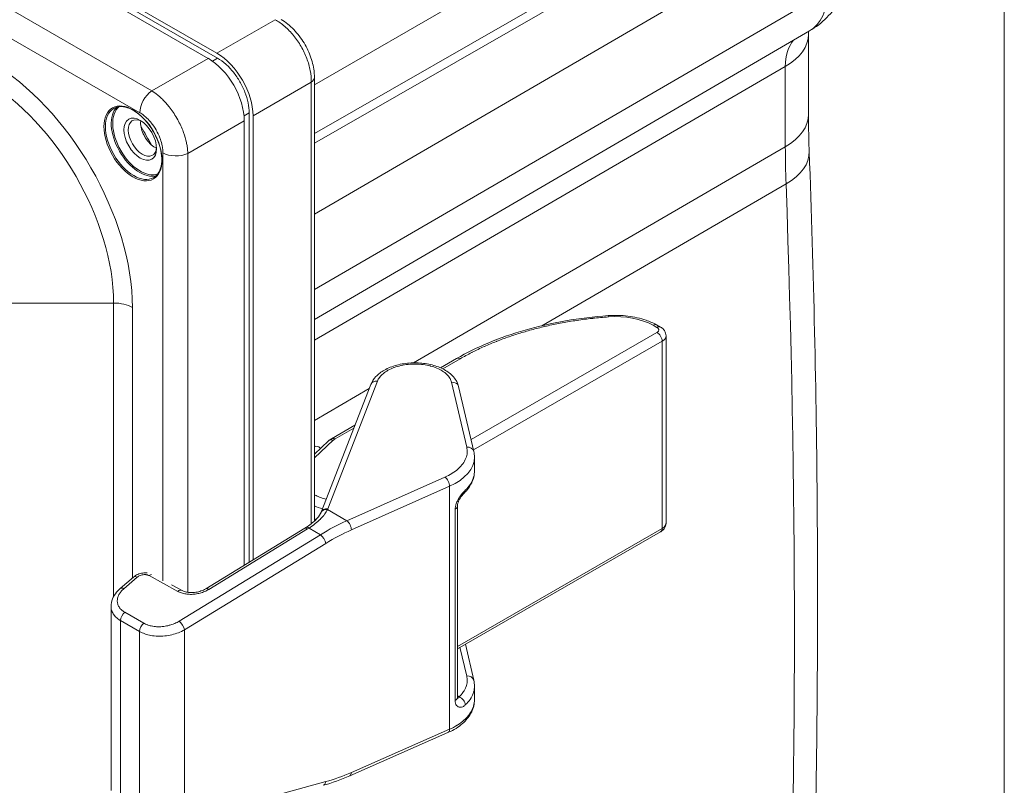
# Model space of a CAD drawing. Header units: inches. Extents: x 0.3 to 84.8, y 1.5 to 53.5.
# Tile 105 of 107: x 79.4 to 83.7, y 43.3 to 46.7. Entities that reach past the tile are written whole.
import ezdxf

# ---------------------------------------------------------------- set-up
doc = ezdxf.new("R2010")
doc.units = ezdxf.units.IN
doc.header["$LTSCALE"] = 2.5
doc.header["$MEASUREMENT"] = 0
for name, color, linetype, lineweight in [('Border (ANSI)', 7, 'Continuous', 9), ('Visible (ANSI)', 7, 'Continuous', 18), ('Visible Narrow (ANSI)', 7, 'Continuous', 5)]:
    doc.layers.add(name, color=color, linetype=linetype, lineweight=lineweight)

# ---------------------------------------------------------------- blocks, each defined once
blk = doc.blocks.new('Borders Default Border')
at = {"layer": 'Border (ANSI)', "flags": 128}
blk.add_lwpolyline([(0.5, 1), (0.5, 21), (33.5, 21), (33.5, 1), (0.5, 1)], dxfattribs=at)

msp = doc.modelspace()

# ---------------------------------------------------------------- linework, layer by layer
at = {"layer": 'Visible (ANSI)'}
for p, q in [((74.4956, 49.8083), (80.2208, 46.5113)), ((74.5308, 49.8125), (80.2628, 46.5117)), ((80.2596, 46.5338), (74.534, 49.831)), ((82.8869, 46.6327), (80.692, 45.3531)), ((82.882, 46.6182), (82.882, 46.2628)), ((80.692, 44.4608), (80.692, 46.4271)), ((80.4023, 46.2701), (80.4023, 44.2777)), ((80.3809, 46.2341), (80.3809, 44.2646)), ((80.4197, 44.2883), (80.4197, 46.2565)), ((82.2086, 45.33), (82.2263, 45.3202)), ((82.2506, 44.4521), (82.2506, 45.2815)), ((81.2505, 45.1398), (81.3222, 45.181)), ((80.7216, 44.5003), (80.9416, 45.0657)), ((81.331, 45.0567), (81.3984, 44.7692)), ((80.7681, 44.8256), (80.8713, 44.885)), ((80.692, 44.7575), (80.7544, 44.8156)), ((81.4014, 44.6829), (81.4014, 44.7433)), ((81.3256, 44.5258), (81.3256, 43.6781)), ((80.2111, 44.1607), (80.6492, 44.4287)), ((81.3256, 43.8944), (82.2267, 44.4133)), ((79.8304, 44.1609), (79.8895, 44.212)), ((80.0588, 44.1785), (80.1054, 44.1528)), ((79.7904, 43.2668), (79.7904, 44.0828)), ((81.3984, 43.7547), (81.3609, 43.9147)), ((81.4014, 43.6684), (81.4014, 43.7288)), ((80.8491, 43.3315), (81.2839, 43.523))]:
    msp.add_line(p, q, dxfattribs=at)
for centre, major_axis, ratio, start_param, end_param in [((80.2584, 46.348), (-0.1134, 0.197), 0.582501, 3.932752, 5.495953), ((80.2196, 46.3255), (-0.1134, 0.197), 0.582501, 3.932752, 5.495953), ((80.6329, 46.4271), (0.0591, 0), 0.57586, 6.283113, 6.283374), ((79.9295, 46.1583), (-0.0442, 0.0768), 0.578093, 5.569798, 10.138166), ((79.9842, 46.1897), (-0.0442, 0.0768), 0.578093, 0.662712, 1.411035), ((79.9842, 46.1897), (-0.0442, 0.0768), 0.578093, 1.734425, 2.478881), ((82.2108, 45.2924), (0.0155, 0.0278), 0.588055, 6.283071, 6.283167), ((82.1915, 45.2813), (0.0591, 0.0004), 0.571265, 6.279237, 6.279243), ((80.9713, 45.0542), (-0.0297, 0.0115), 0.803801, 6.283025, 6.283185), ((81.3, 45.0495), (0.031, 0.0073), 0.818478, 0.000006, 0.000172), ((81.3674, 44.762), (0.031, 0.0073), 0.818478, 6.283087, 6.283193), ((81.3336, 44.6071), (0.0221, -0.0229), 0.698111, 0.000001, 0.000098), ((81.2938, 44.5259), (0.0318, 0), 0.575862, 0, 0.000041), ((82.2108, 44.4409), (0.0159, -0.0276), 0.578093, 0.000011, 0.000102), ((79.9103, 44.1879), (-0.0208, 0.0241), 0.518125, 6.283075, 6.283195), ((79.8512, 44.1368), (-0.0208, 0.0241), 0.518125, 6.283181, 6.283223), ((81.3674, 43.7475), (0.031, 0.0073), 0.818478, 6.283077, 6.2832), ((81.2711, 43.5521), (0.0128, -0.0291), 0.499279, 6.283181, 6.283206)]:
    msp.add_ellipse(centre, major_axis=major_axis, ratio=ratio, start_param=start_param, end_param=end_param, dxfattribs=at)
msp.add_ellipse((79.9199, 46.1527), major_axis=(-0.051, 0.0886), ratio=0.578093, dxfattribs=at)
for points, knots in [([(82.8869, 46.6327), (82.9153, 46.6493), (82.9413, 46.6698), (82.9852, 46.7145), (83.0032, 46.7387), (83.0314, 46.7865), (83.0417, 46.8102), (83.0567, 46.855), (83.0614, 46.8762), (83.0673, 46.9157), (83.0684, 46.9341), (83.0684, 46.9513)], [0.7865558, 0.7865558, 0.7865558, 0.7865558, 0.9434039, 0.9434039, 1.100252, 1.100252, 1.2571001, 1.2571001, 1.4139482, 1.4139482, 1.5707963, 1.5707963, 1.5707963, 1.5707963]), ([(80.5439, 46.6835), (80.564, 46.672), (80.5834, 46.6565), (80.6176, 46.621), (80.633, 46.6008), (80.6585, 46.5587), (80.669, 46.5363), (80.6842, 46.4917), (80.6892, 46.4689), (80.6917, 46.4404), (80.692, 46.4337), (80.692, 46.4272)], [0, 0, 0, 0, 0.2186615, 0.2186615, 0.4285847, 0.4285847, 0.6313661, 0.6313661, 0.8331442, 0.8331442, 0.8950955, 0.8950955, 0.8950955, 0.8950955]), ([(80.2628, 46.5117), (80.2748, 46.5047), (80.2869, 46.496), (80.2986, 46.4857), (80.3105, 46.4752), (80.322, 46.4631), (80.3327, 46.4498), (80.3432, 46.4367), (80.3529, 46.4225), (80.3615, 46.4076), (80.3701, 46.3928), (80.3775, 46.3773), (80.3836, 46.3616), (80.3897, 46.3458), (80.3945, 46.3298), (80.3976, 46.3142), (80.4007, 46.2989), (80.4023, 46.284), (80.4023, 46.2701)], [0, 0, 0, 0, 0.165014, 0.165014, 0.165014, 0.33395, 0.33395, 0.33395, 0.500216, 0.500216, 0.500216, 0.666348, 0.666348, 0.666348, 0.83495, 0.83495, 0.83495, 1, 1, 1, 1]), ([(79.9794, 45.9824), (79.9889, 45.9879), (79.9968, 45.9961), (80.0084, 46.0173), (80.0123, 46.03), (80.0156, 46.0585), (80.0152, 46.0742), (80.0102, 46.1072), (80.0056, 46.1244), (79.9927, 46.1589), (79.9844, 46.176), (79.9648, 46.2084), (79.9535, 46.2236), (79.9293, 46.2505), (79.9163, 46.2621), (79.89, 46.2808), (79.8767, 46.2878), (79.8511, 46.2965), (79.8388, 46.2982), (79.8184, 46.2966), (79.81, 46.294), (79.8025, 46.2897)], [0.783464, 0.783464, 0.783464, 0.783464, 1.120912, 1.120912, 1.444293, 1.444293, 1.760297, 1.760297, 2.076233, 2.076233, 2.392894, 2.392894, 2.709787, 2.709787, 3.026301, 3.026301, 3.342067, 3.342067, 3.65875, 3.65875, 3.925057, 3.925057, 3.925057, 3.925057]), ([(82.8851, 46.0984), (82.8847, 46.1095), (82.8843, 46.1206), (82.8836, 46.1427), (82.8834, 46.1537), (82.8829, 46.1756), (82.8827, 46.1866), (82.8823, 46.2085), (82.8822, 46.2194), (82.8821, 46.2411), (82.882, 46.2519), (82.882, 46.2628)], [1.52711807, 1.52711807, 1.52711807, 1.52711807, 1.53585372, 1.53585372, 1.54458937, 1.54458937, 1.55332502, 1.55332502, 1.56206068, 1.56206068, 1.57079633, 1.57079633, 1.57079633, 1.57079633]), ([(79.9476, 46.152), (79.9469, 46.1529), (79.9463, 46.1537), (79.9443, 46.1568), (79.9429, 46.159), (79.9412, 46.1617), (79.9409, 46.1622), (79.9404, 46.1631), (79.9402, 46.1634), (79.9399, 46.1639), (79.9398, 46.1641), (79.9395, 46.1647), (79.9393, 46.165), (79.9388, 46.1658), (79.9385, 46.1664), (79.9371, 46.169), (79.936, 46.1711), (79.9344, 46.1744), (79.9338, 46.1755), (79.9333, 46.1767)], [-0.23497135, -0.23497135, -0.23497135, -0.23497135, -0.22919789, -0.22919789, -0.21525358, -0.21525358, -0.2119803, -0.2119803, -0.21011362, -0.21011362, -0.20866902, -0.20866902, -0.20678806, -0.20678806, -0.20353078, -0.20353078, -0.1911128, -0.1911128, -0.18412827, -0.18412827, -0.18412827, -0.18412827]), ([(82.8851, 46.0984), (82.895, 45.8311), (82.9029, 45.5647), (82.9148, 45.0342), (82.9187, 44.77), (82.9227, 44.2437), (82.9227, 43.9817), (82.9187, 43.4599), (82.9148, 43.2001), (82.9029, 42.683), (82.895, 42.4256), (82.8851, 42.1694)], [4.66871072, 4.66871072, 4.66871072, 4.66871072, 4.68618203, 4.68618203, 4.70365333, 4.70365333, 4.72112463, 4.72112463, 4.73859593, 4.73859593, 4.75606724, 4.75606724, 4.75606724, 4.75606724]), ([(81.3222, 45.181), (81.4105, 45.2319), (81.5144, 45.2748), (81.7407, 45.3396), (81.8668, 45.3617), (81.9936, 45.371)], [0, 0, 0, 0, 1.036723, 1.036723, 2.106145, 2.106145, 2.106145, 2.106145]), ([(81.9936, 45.371), (82.0228, 45.3731), (82.0529, 45.3724), (82.1098, 45.3655), (82.1373, 45.3592), (82.1787, 45.3448), (82.1944, 45.3379), (82.2086, 45.33)], [0, 0, 0, 0, 0.2462872, 0.2462872, 0.4881531, 0.4881531, 0.6499649, 0.6499649, 0.6499649, 0.6499649]), ([(82.2263, 45.3202), (82.2318, 45.3171), (82.2368, 45.3131), (82.2444, 45.3039), (82.2472, 45.2987), (82.25, 45.2895), (82.2506, 45.2855), (82.2506, 45.2815)], [0, 0, 0, 0, 0.0555752, 0.0555752, 0.105794, 0.105794, 0.1405135, 0.1405135, 0.1405135, 0.1405135]), ([(80.9416, 45.0657), (80.9466, 45.0784), (80.9543, 45.0901), (80.9746, 45.1116), (80.9875, 45.1214), (81.0184, 45.1387), (81.0372, 45.1462), (81.0771, 45.1568), (81.0987, 45.1602), (81.1414, 45.1624), (81.163, 45.1614), (81.2039, 45.1554), (81.2237, 45.1504), (81.2596, 45.1365), (81.2761, 45.1275), (81.3038, 45.106), (81.3153, 45.0929), (81.3265, 45.0715), (81.3292, 45.0642), (81.331, 45.0567)], [0, 0, 0, 0, 0.152344, 0.152344, 0.314774, 0.314774, 0.496124, 0.496124, 0.677832, 0.677832, 0.855016, 0.855016, 1.031494, 1.031494, 1.211199, 1.211199, 1.394177, 1.394177, 1.481272, 1.481272, 1.481272, 1.481272]), ([(81.4014, 44.6828), (81.4014, 44.6646), (81.3971, 44.6463), (81.3812, 44.6131), (81.3697, 44.5978), (81.3557, 44.5842)], [0, 0, 0, 0, 0.2169756, 0.2169756, 0.4282095, 0.4282095, 0.4282095, 0.4282095]), ([(81.3557, 44.5842), (81.354, 44.5826), (81.352, 44.5805), (81.3478, 44.5755), (81.3454, 44.5725), (81.3406, 44.5656), (81.338, 44.5616), (81.3335, 44.5534), (81.3315, 44.5492), (81.3284, 44.5414), (81.3273, 44.5377), (81.326, 44.5316), (81.3257, 44.529), (81.3256, 44.5265), (81.3256, 44.5262), (81.3256, 44.5259)], [0, 0, 0, 0, 0.0343158, 0.0343158, 0.070878, 0.070878, 0.1109426, 0.1109426, 0.1493374, 0.1493374, 0.1833852, 0.1833852, 0.212676, 0.212676, 0.2174302, 0.2174302, 0.2174302, 0.2174302]), ([(80.6546, 44.4321), (80.6707, 44.4425), (80.685, 44.4537), (80.7062, 44.4747), (80.7138, 44.4848), (80.7193, 44.4951), (80.7201, 44.4967), (80.7207, 44.4983)], [0, 0, 0, 0, 0.180078, 0.180078, 0.3481102, 0.3481102, 0.3794417, 0.3794417, 0.3794417, 0.3794417]), ([(80.7207, 44.4983), (80.7208, 44.4984), (80.7209, 44.4985), (80.721, 44.4988), (80.721, 44.4989), (80.7212, 44.4992), (80.7212, 44.4994), (80.7213, 44.4996), (80.7214, 44.4998), (80.7215, 44.5), (80.7215, 44.5002), (80.7216, 44.5003)], [2.13037225, 2.13037225, 2.13037225, 2.13037225, 2.13538823, 2.13538823, 2.14042918, 2.14042918, 2.14547013, 2.14547013, 2.15051108, 2.15051108, 2.15555203, 2.15555203, 2.15555203, 2.15555203]), ([(80.6492, 44.4287), (80.6496, 44.4289), (80.65, 44.4291), (80.6507, 44.4296), (80.651, 44.4298), (80.6518, 44.4303), (80.6521, 44.4305), (80.6528, 44.4309), (80.6532, 44.4312), (80.6539, 44.4316), (80.6543, 44.4319), (80.6546, 44.4321)], [3.02962935, 3.02962935, 3.02962935, 3.02962935, 3.03622962, 3.03622962, 3.04282989, 3.04282989, 3.04943015, 3.04943015, 3.05603042, 3.05603042, 3.06263068, 3.06263068, 3.06263068, 3.06263068]), ([(82.2506, 44.4521), (82.2506, 44.4474), (82.2498, 44.4427), (82.2467, 44.434), (82.2444, 44.4299), (82.2387, 44.4224), (82.2351, 44.419), (82.2297, 44.4152), (82.2283, 44.4142), (82.2268, 44.4134)], [0, 0, 0, 0, 0.0410415, 0.0410415, 0.0814675, 0.0814675, 0.1245483, 0.1245483, 0.1397343, 0.1397343, 0.1397343, 0.1397343]), ([(79.8895, 44.212), (79.8951, 44.2168), (79.9017, 44.2208), (79.9156, 44.2269), (79.9232, 44.2291), (79.9374, 44.2312), (79.9442, 44.2314), (79.9508, 44.2308)], [0, 0, 0, 0, 0.0652051, 0.0652051, 0.1294916, 0.1294916, 0.1856517, 0.1856517, 0.1856517, 0.1856517]), ([(79.7904, 44.0828), (79.7904, 44.0937), (79.7927, 44.1049), (79.801, 44.126), (79.8073, 44.1362), (79.8197, 44.1509), (79.8248, 44.1561), (79.8304, 44.1609)], [0.0000178, 0.0000178, 0.0000178, 0.0000178, 0.1131552, 0.1131552, 0.229501, 0.229501, 0.2979225, 0.2979225, 0.2979225, 0.2979225]), ([(80.1055, 44.1528), (80.1095, 44.1506), (80.1146, 44.1485), (80.1259, 44.1454), (80.1323, 44.1443), (80.1459, 44.1434), (80.1533, 44.1435), (80.1683, 44.1451), (80.176, 44.1466), (80.1909, 44.1509), (80.1981, 44.1538), (80.2068, 44.1582), (80.209, 44.1595), (80.2111, 44.1607)], [0, 0, 0, 0, 0.0595842, 0.0595842, 0.1189786, 0.1189786, 0.1810312, 0.1810312, 0.2459565, 0.2459565, 0.3124478, 0.3124478, 0.3360505, 0.3360505, 0.3360505, 0.3360505]), ([(81.4014, 43.6683), (81.4014, 43.6501), (81.3971, 43.6318), (81.3809, 43.598), (81.369, 43.5823), (81.338, 43.5529), (81.3178, 43.5393), (81.2914, 43.5264), (81.2877, 43.5247), (81.2839, 43.523)], [0, 0, 0, 0, 0.2171105, 0.2171105, 0.4348076, 0.4348076, 0.6773052, 0.6773052, 0.7165373, 0.7165373, 0.7165373, 0.7165373]), ([(81.3256, 43.6781), (81.3256, 43.6763), (81.3257, 43.675), (81.3261, 43.6735), (81.3262, 43.6731), (81.3262, 43.6731)], [0, 0, 0, 0, 0.02614409, 0.02614409, 0.04976678, 0.04976678, 0.04976678, 0.04976678])]:
    msp.add_open_spline(points, degree=3, knots=knots, dxfattribs=at)
for points in [[(82.8823, 46.63), (82.8821, 46.6264), (82.882, 46.6225), (82.882, 46.6182)], [(80.7544, 44.8156), (80.7585, 44.8194), (80.7631, 44.8228), (80.7681, 44.8256)], [(81.3984, 44.7692), (81.4004, 44.7607), (81.4014, 44.752), (81.4014, 44.7433)], [(81.4014, 44.6829), (81.4014, 44.6829), (81.4014, 44.6829), (81.4014, 44.6828)], [(81.3984, 43.7547), (81.4004, 43.7462), (81.4014, 43.7375), (81.4014, 43.7288)], [(81.4014, 43.6683), (81.4014, 43.6683), (81.4014, 43.6684), (81.4014, 43.6684)], [(80.8491, 43.3315), (80.8098, 43.3141), (80.7702, 43.3), (80.7311, 43.2893)]]:
    msp.add_open_spline(points, degree=3, dxfattribs=at)
at = {"layer": 'Visible Narrow (ANSI)'}
for p, q in [((74.2857, 49.641), (79.9707, 46.3672)), ((74.2329, 49.5439), (79.9179, 46.2702)), ((80.692, 46.3933), (82.7567, 47.588)), ((80.692, 46.1775), (82.8476, 47.4149)), ((80.692, 46.1346), (82.8712, 47.3855)), ((80.692, 45.8211), (82.9657, 47.1419)), ((80.692, 45.4868), (82.9657, 46.8076)), ((80.2596, 46.5338), (80.5181, 46.6826)), ((80.2208, 46.5113), (79.9707, 46.3672)), ((80.2396, 46.4993), (80.2628, 46.5117)), ((82.7793, 46.4745), (80.692, 45.262)), ((82.7793, 46.4745), (82.7793, 46.119)), ((80.4197, 46.2565), (80.6782, 46.4053)), ((80.6782, 44.4489), (80.6782, 46.4053)), ((80.3799, 46.2563), (80.4023, 46.2701)), ((80.3809, 46.2341), (80.1308, 46.0899)), ((80.0203, 46.0927), (80.0203, 44.1962)), ((80.1308, 46.0899), (80.1308, 44.1448)), ((81.1312, 45.1617), (82.7793, 46.119)), ((82.7823, 45.9544), (81.7007, 45.3263)), ((79.8018, 45.4268), (79.1073, 45.4268)), ((79.8018, 44.1261), (79.8018, 45.4268)), ((79.8854, 44.2084), (79.8854, 45.4068)), ((82.1928, 45.3284), (82.2104, 45.3186)), ((82.2104, 45.2968), (81.386, 44.822)), ((82.2333, 45.2576), (81.3968, 44.7759)), ((82.2333, 44.4279), (82.2333, 45.2576)), ((81.2604, 45.1352), (81.3377, 45.1797)), ((80.692, 44.9065), (80.9345, 45.0474)), ((80.7509, 44.515), (80.9709, 45.0804)), ((81.2996, 45.0757), (81.367, 44.7882)), ((80.7836, 44.8243), (80.8662, 44.8718)), ((80.692, 44.7406), (80.7757, 44.8185)), ((81.2707, 44.6554), (80.8359, 44.4621)), ((81.2904, 44.6146), (80.8557, 44.4213)), ((81.2904, 43.5376), (81.2904, 44.6146)), ((80.7495, 44.5118), (80.8359, 44.4621)), ((81.316, 44.5128), (81.316, 43.665)), ((80.6782, 44.4362), (80.6782, 44.4362)), ((80.7187, 44.3998), (80.0923, 44.0168)), ((80.2236, 44.1575), (80.6618, 44.4254)), ((80.6679, 44.4292), (80.7187, 44.3998)), ((81.3256, 43.9052), (82.2333, 44.4279)), ((80.7421, 44.3615), (80.1158, 43.9784)), ((79.9594, 44.2186), (80.086, 44.1488)), ((79.8471, 44.1606), (79.9062, 44.2117)), ((79.9354, 44.0078), (79.8514, 44.0561)), ((79.8326, 43.21), (79.8326, 44.0195)), ((79.9165, 43.9712), (79.8326, 44.0195)), ((79.9165, 43.1583), (79.9165, 43.9712)), ((80.1158, 43.1342), (80.1158, 43.9784)), ((79.9892, 43.9506), (79.9892, 43.9506)), ((81.367, 43.7737), (81.3372, 43.9011)), ((81.3332, 43.6811), (81.3256, 43.6855)), ((80.8557, 43.3461), (81.2904, 43.5376)), ((80.1158, 43.1342), (80.7421, 43.3055))]:
    msp.add_line(p, q, dxfattribs=at)
for centre, major_axis, ratio, start_param, end_param in [((82.696, 46.9628), (0.1903, -0.3304), 0.578093, 0.003091, 0.787332), ((82.5275, 46.6182), (0.3545, 0), 0.575862, 5.50215, 6.283185), ((82.9921, 46.3519), (-0.1502, 0.2608), 0.578093, 0.192897, 0.787332), ((79.2574, 45.7684), (-0.4432, 0.7696), 0.578093, 3.928925, 5.499721), ((79.233, 45.7543), (-0.4015, 0.6971), 0.578093, 3.928925, 5.499721), ((80.6329, 46.4271), (0.0591, 0), 0.57586, 5.585164, 6.283114), ((79.9757, 46.3035), (-0.0408, -0.0709), 0.578092, 4.012319, 5.495789), ((79.891, 46.1361), (0.0885, -0.1536), 0.578093, 3.141593, 6.283185), ((79.9167, 46.1509), (0.0885, -0.1536), 0.578093, 3.288767, 6.136011), ((79.9199, 46.1527), (0.0862, -0.1497), 0.578093, 3.233674, 6.191104), ((79.9199, 46.1527), (0.0862, -0.1497), 0.578093, 2.349558, 2.349566), ((82.5275, 46.2628), (0.3545, 0), 0.575862, 5.50215, 6.283185), ((79.376, 45.8367), (0.5696, -0.9891), 0.578093, 1.532816, 1.612785), ((80.0782, 46.126), (-0.0818, 0), 0.575862, 0.785398, 2.268928), ((86.0053, 44.2613), (2.2767, -3.9536), 0.578093, 3.928925, 3.972603), ((82.5308, 46.0853), (0.3543, 0.0131), 0.55007, 5.481325, 6.283185), ((79.9199, 46.1527), (0.0862, -0.1497), 0.578093, 0.797043, 0.797052), ((43.9204, 66.3697), (27.4525, -47.6721), 0.578093, 0.743654, 0.83101), ((79.8018, 45.3587), (-0.1182, 0), 0.575862, 3.926991, 4.712389), ((81.9959, 45.3392), (-0.0023, 0.0317), 0.084863, 5.679437, 6.283186), ((82.0224, 45.2303), (0.2409, 0.0036), 0.565775, 0.776963, 1.673901), ((82.1932, 45.3022), (0.0155, 0.0278), 0.588055, 0, 0.77455), ((82.2108, 45.2924), (0.0155, 0.0278), 0.588055, 6.283178, 7.057725), ((82.2108, 45.2705), (-0.0159, 0.0276), 0.578093, 3.928925, 5.517174), ((82.1915, 45.2813), (0.0591, 0.0004), 0.571265, 5.49375, 6.279237), ((81.338, 45.1535), (-0.0159, 0.0276), 0.578093, 5.517175, 6.283186), ((80.9713, 45.0542), (-0.0297, 0.0115), 0.803801, 5.027994, 6.283029), ((81.3, 45.0495), (0.031, 0.0073), 0.818478, 0.000166, 1.393361), ((80.784, 44.798), (-0.0159, 0.0276), 0.578093, 5.517174, 6.283191), ((80.8222, 44.8029), (0.0545, 0.0008), 0.565685, 2.347671, 2.582153), ((80.7761, 44.7923), (-0.0217, 0.0233), 0.698918, 5.370835, 6.283186), ((81.3674, 44.762), (0.031, 0.0073), 0.818478, 6.283184, 7.676539), ((80.7067, 44.7752), (0.0155, -0.0278), 0.590268, 4.811893, 4.948729), ((81.1173, 44.7408), (0.2841, 0.0037), 0.566688, 5.360228, 6.275732), ((81.2711, 44.6292), (-0.0129, 0.0291), 0.497003, 3.985216, 5.573354), ((81.3336, 44.6071), (0.0221, -0.0229), 0.698111, 0.000091, 0.62878), ((80.8291, 44.6309), (0.2268, 0.0029), 0.567124, 4.056177, 4.239952), ((81.2938, 44.5259), (0.0318, 0), 0.575862, 5.486843, 6.283185), ((80.7499, 44.4855), (-0.0292, 0.0127), 0.798893, 5.059911, 6.283097), ((80.7513, 44.4888), (-0.0297, 0.0115), 0.803801, 5.027982, 6.283186), ((80.5432, 44.5386), (-0.2131, -0.0073), 0.588111, 2.868007, 2.894377), ((80.6719, 44.4054), (-0.0173, 0.0267), 0.419583, 5.485915, 6.283171), ((80.8291, 44.5746), (-0.2268, -0.0029), 0.567124, 0.914585, 0.954569), ((80.8373, 43.7043), (-0.5534, -0.7445), 0.646316, 3.998619, 4.159187), ((80.8363, 44.4359), (-0.0129, 0.0291), 0.497003, 3.985216, 5.573343), ((80.6658, 44.4015), (-0.0166, 0.0271), 0.398428, 5.496459, 6.283185), ((80.5162, 44.5346), (0.2355, 0.0401), 0.649417, 5.263869, 5.296871), ((80.7227, 44.376), (-0.0166, 0.0271), 0.398428, 3.926528, 5.496459), ((80.8571, 43.6892), (-0.5375, -0.7172), 0.648258, 4.0012, 4.161698), ((82.2108, 44.4409), (0.0159, -0.0276), 0.578093, 0.000099, 0.787332), ((79.9103, 44.1879), (-0.0208, 0.0241), 0.518125, 5.420989, 6.283074), ((79.9634, 44.1948), (-0.0154, -0.0279), 0.589388, 3.580721, 4.075392), ((79.8512, 44.1368), (-0.0208, 0.0241), 0.518125, 5.420974, 6.283185), ((80.0901, 44.1249), (0.0154, 0.0279), 0.589388, 0.000078, 0.933831), ((80.2277, 44.1336), (-0.0166, 0.0271), 0.398428, 5.496459, 6.283176), ((79.8554, 44.0322), (0.0159, 0.0276), 0.59779, 0.944332, 2.353598), ((79.9394, 43.9839), (0.0159, 0.0276), 0.59779, 0.944323, 2.353597), ((80.0964, 43.993), (-0.0166, 0.0271), 0.398428, 3.926528, 5.496447), ((81.3674, 43.7475), (0.031, 0.0073), 0.818478, 0, 1.393361), ((81.2938, 43.6781), (0.0318, 0), 0.57586, 5.486785, 6.283154), ((81.3336, 43.6549), (0.0219, -0.0231), 0.703326, 0.63405, 2.221697), ((81.2711, 43.5521), (0.0128, -0.0291), 0.499279, 0.000031, 0.845321), ((80.8571, 44.0794), (0.5375, 0.7172), 0.648258, 3.836761, 3.997259), ((80.8363, 43.3606), (0.0128, -0.0291), 0.499279, 6.283185, 7.128506), ((80.7227, 43.32), (0.0084, -0.0307), 0.584734, 6.283185, 7.208998)]:
    msp.add_ellipse(centre, major_axis=major_axis, ratio=ratio, start_param=start_param, end_param=end_param, dxfattribs=at)
msp.add_ellipse((79.8877, 46.1342), major_axis=(-0.0907, 0.1576), ratio=0.578093, dxfattribs=at)
for points, knots in [([(80.6782, 46.4053), (80.6784, 46.4217), (80.6753, 46.4565), (80.6596, 46.5112), (80.6341, 46.5648), (80.6004, 46.6136), (80.5609, 46.6545), (80.5324, 46.6746), (80.5181, 46.6826)], [0.0000001, 0.0000001, 0.0000001, 0.0000001, 0.1666667, 0.3333333, 0.5, 0.6666667, 0.8333333, 1, 1, 1, 1]), ([(79.9707, 46.3672), (79.9794, 46.3618), (79.9883, 46.3555), (79.9972, 46.3483), (80.0013, 46.3449), (80.0054, 46.3414), (80.0096, 46.3376), (80.0207, 46.3275), (80.0318, 46.3159), (80.0424, 46.3032), (80.0442, 46.301), (80.046, 46.2988), (80.0478, 46.2965), (80.06, 46.2811), (80.0715, 46.2643), (80.0817, 46.2467), (80.0819, 46.2463), (80.0821, 46.2459), (80.0823, 46.2456), (80.0922, 46.2283), (80.1009, 46.2103), (80.1079, 46.1924), (80.1093, 46.189), (80.1106, 46.1855), (80.1119, 46.1821), (80.1172, 46.1673), (80.1214, 46.1526), (80.1245, 46.1386), (80.1259, 46.1324), (80.127, 46.1263), (80.1279, 46.1204), (80.1296, 46.1098), (80.1305, 46.0996), (80.1308, 46.0899)], [0.0000001, 0.0000001, 0.0000001, 0.0000001, 0.1138176, 0.1138176, 0.1138176, 0.1666667, 0.1666667, 0.1666667, 0.3088283, 0.3088283, 0.3088283, 0.3333333, 0.3333333, 0.3333333, 0.5, 0.5, 0.5, 0.5034961, 0.5034961, 0.5034961, 0.6666667, 0.6666667, 0.6666667, 0.6981851, 0.6981851, 0.6981851, 0.8333333, 0.8333333, 0.8333333, 0.8932395, 0.8932395, 0.8932395, 1, 1, 1, 1]), ([(79.9179, 46.2702), (79.9238, 46.2668), (79.9296, 46.2629), (79.9354, 46.2584), (79.938, 46.2563), (79.9407, 46.2541), (79.9434, 46.2518), (79.9506, 46.2454), (79.958, 46.238), (79.9649, 46.2299), (79.9661, 46.2285), (79.9673, 46.2271), (79.9684, 46.2257), (79.9764, 46.2159), (79.9838, 46.2051), (79.9903, 46.1938), (79.9905, 46.1936), (79.9906, 46.1934), (79.9907, 46.1931), (79.9971, 46.182), (80.0026, 46.1705), (80.007, 46.1589), (80.0079, 46.1567), (80.0087, 46.1545), (80.0094, 46.1523), (80.0128, 46.1427), (80.0153, 46.1332), (80.0171, 46.1241), (80.0179, 46.1201), (80.0185, 46.1163), (80.019, 46.1125), (80.0199, 46.1056), (80.0203, 46.0991), (80.0203, 46.0927)], [0, 0, 0, 0, 0.11425, 0.11425, 0.11425, 0.166667, 0.166667, 0.166667, 0.309598, 0.309598, 0.309598, 0.333333, 0.333333, 0.333333, 0.5, 0.5, 0.5, 0.503434, 0.503434, 0.503434, 0.666667, 0.666667, 0.666667, 0.69737, 0.69737, 0.69737, 0.833333, 0.833333, 0.833333, 0.892931, 0.892931, 0.892931, 1, 1, 1, 1]), ([(81.3377, 45.1797), (81.3547, 45.1895), (81.3719, 45.1988), (81.3891, 45.2075), (81.3899, 45.2079), (81.3906, 45.2083), (81.3913, 45.2087), (81.4087, 45.2175), (81.4262, 45.2257), (81.4437, 45.2335), (81.4443, 45.2338), (81.4448, 45.2341), (81.4454, 45.2343), (81.4631, 45.2422), (81.4808, 45.2496), (81.4987, 45.2566), (81.4991, 45.2568), (81.4995, 45.257), (81.5, 45.2571), (81.5179, 45.2642), (81.536, 45.2709), (81.5543, 45.2772), (81.5545, 45.2773), (81.5548, 45.2774), (81.5551, 45.2775), (81.5735, 45.2838), (81.592, 45.2898), (81.6108, 45.2955), (81.6109, 45.2956), (81.6111, 45.2956), (81.6112, 45.2956), (81.6301, 45.3013), (81.6492, 45.3067), (81.6686, 45.3118), (81.688, 45.3169), (81.7078, 45.3217), (81.7279, 45.3263), (81.7281, 45.3263), (81.7283, 45.3264), (81.7286, 45.3264), (81.7485, 45.3309), (81.7688, 45.335), (81.7896, 45.3389), (81.79, 45.339), (81.7904, 45.3391), (81.7908, 45.3392), (81.8115, 45.343), (81.8327, 45.3465), (81.8544, 45.3498), (81.855, 45.3499), (81.8556, 45.35), (81.8563, 45.3501), (81.8778, 45.3533), (81.9, 45.3562), (81.9228, 45.3587), (81.9237, 45.3588), (81.9245, 45.3589), (81.9254, 45.359), (81.9481, 45.3615), (81.9715, 45.3637), (81.9956, 45.3655)], [0, 0, 0, 0, 0.087207, 0.087207, 0.087207, 0.090909, 0.090909, 0.090909, 0.178894, 0.178894, 0.178894, 0.181818, 0.181818, 0.181818, 0.270586, 0.270586, 0.270586, 0.272727, 0.272727, 0.272727, 0.362278, 0.362278, 0.362278, 0.363636, 0.363636, 0.363636, 0.453969, 0.453969, 0.453969, 0.454545, 0.454545, 0.454545, 0.545455, 0.545455, 0.545455, 0.636364, 0.636364, 0.636364, 0.637352, 0.637352, 0.637352, 0.727273, 0.727273, 0.727273, 0.729044, 0.729044, 0.729044, 0.818182, 0.818182, 0.818182, 0.820736, 0.820736, 0.820736, 0.909091, 0.909091, 0.909091, 0.912424, 0.912424, 0.912424, 1, 1, 1, 1]), ([(82.2104, 45.3186), (82.2116, 45.3179), (82.2127, 45.3172), (82.2136, 45.3165), (82.2138, 45.3163), (82.214, 45.3161), (82.2142, 45.3159), (82.2152, 45.3151), (82.216, 45.3142), (82.2166, 45.3132), (82.2167, 45.3131), (82.2168, 45.313), (82.2169, 45.3129), (82.2175, 45.3118), (82.218, 45.3107), (82.2182, 45.3096), (82.2184, 45.3084), (82.2185, 45.3072), (82.2182, 45.306), (82.218, 45.3049), (82.2175, 45.3037), (82.2169, 45.3026), (82.2168, 45.3025), (82.2167, 45.3024), (82.2166, 45.3022), (82.2159, 45.3013), (82.2151, 45.3004), (82.2142, 45.2995), (82.214, 45.2993), (82.2137, 45.2991), (82.2135, 45.2989), (82.2126, 45.2981), (82.2116, 45.2974), (82.2104, 45.2968)], [0, 0, 0, 0, 0.116615, 0.116615, 0.116615, 0.142857, 0.142857, 0.142857, 0.270822, 0.270822, 0.270822, 0.285714, 0.285714, 0.285714, 0.424727, 0.424727, 0.424727, 0.571429, 0.571429, 0.571429, 0.714286, 0.714286, 0.714286, 0.732547, 0.732547, 0.732547, 0.857143, 0.857143, 0.857143, 0.886805, 0.886805, 0.886805, 1, 1, 1, 1]), ([(80.9709, 45.0804), (80.9731, 45.0861), (80.9761, 45.0915), (80.98, 45.0967), (80.9804, 45.0973), (80.9808, 45.0978), (80.9813, 45.0984), (80.9854, 45.1037), (80.9904, 45.1088), (80.9962, 45.1137), (80.9967, 45.1141), (80.9972, 45.1145), (80.9977, 45.1149), (81.0037, 45.1198), (81.0105, 45.1243), (81.018, 45.1285), (81.0185, 45.1287), (81.019, 45.129), (81.0195, 45.1293), (81.0272, 45.1335), (81.0356, 45.1372), (81.0445, 45.1405), (81.045, 45.1407), (81.0454, 45.1409), (81.0459, 45.141), (81.055, 45.1443), (81.0647, 45.1471), (81.0747, 45.1494), (81.075, 45.1495), (81.0754, 45.1495), (81.0758, 45.1496), (81.086, 45.1519), (81.0966, 45.1536), (81.1073, 45.1547), (81.1075, 45.1547), (81.1077, 45.1547), (81.1079, 45.1547), (81.1189, 45.1558), (81.13, 45.1563), (81.141, 45.1561), (81.1522, 45.156), (81.1633, 45.1552), (81.1741, 45.1538), (81.1849, 45.1524), (81.1954, 45.1504), (81.2054, 45.1478), (81.2057, 45.1477), (81.206, 45.1476), (81.2062, 45.1476), (81.216, 45.145), (81.2253, 45.1419), (81.234, 45.1383), (81.2343, 45.1382), (81.2347, 45.138), (81.235, 45.1379), (81.2435, 45.1343), (81.2514, 45.1303), (81.2585, 45.1259), (81.2589, 45.1256), (81.2593, 45.1254), (81.2597, 45.1251), (81.2666, 45.1207), (81.2728, 45.1159), (81.2781, 45.1109), (81.2785, 45.1105), (81.2789, 45.1101), (81.2793, 45.1097), (81.2844, 45.1047), (81.2887, 45.0994), (81.292, 45.0939), (81.2923, 45.0934), (81.2926, 45.0929), (81.2929, 45.0924), (81.296, 45.087), (81.2983, 45.0814), (81.2996, 45.0757)], [0, 0, 0, 0, 0.064642, 0.064642, 0.064642, 0.071429, 0.071429, 0.071429, 0.137183, 0.137183, 0.137183, 0.142857, 0.142857, 0.142857, 0.209677, 0.209677, 0.209677, 0.214286, 0.214286, 0.214286, 0.282178, 0.282178, 0.282178, 0.285714, 0.285714, 0.285714, 0.354678, 0.354678, 0.354678, 0.357143, 0.357143, 0.357143, 0.427178, 0.427178, 0.427178, 0.428571, 0.428571, 0.428571, 0.499676, 0.499676, 0.499676, 0.571429, 0.571429, 0.571429, 0.642857, 0.642857, 0.642857, 0.644673, 0.644673, 0.644673, 0.714286, 0.714286, 0.714286, 0.717173, 0.717173, 0.717173, 0.785714, 0.785714, 0.785714, 0.789674, 0.789674, 0.789674, 0.857143, 0.857143, 0.857143, 0.862168, 0.862168, 0.862168, 0.928571, 0.928571, 0.928571, 0.934704, 0.934704, 0.934704, 1, 1, 1, 1]), ([(80.7183, 44.782), (80.7164, 44.785), (80.714, 44.7875), (80.7112, 44.7892), (80.7076, 44.7914), (80.7032, 44.7923), (80.6987, 44.792), (80.6965, 44.7919), (80.6943, 44.7914), (80.692, 44.7907)], [0.305051, 0.305051, 0.305051, 0.305051, 0.5, 0.5, 0.5, 0.75, 0.75, 0.75, 0.8691157, 0.8691157, 0.8691157, 0.8691157]), ([(81.367, 44.7882), (81.3689, 44.7804), (81.3696, 44.7726), (81.3691, 44.7648), (81.3691, 44.7643), (81.369, 44.7639), (81.369, 44.7634), (81.3684, 44.7554), (81.3666, 44.7473), (81.3635, 44.7393), (81.3635, 44.7391), (81.3634, 44.7389), (81.3633, 44.7387), (81.3601, 44.7305), (81.3557, 44.7225), (81.3501, 44.7148), (81.3445, 44.7071), (81.3377, 44.6996), (81.3298, 44.6925), (81.3295, 44.6923), (81.3293, 44.692), (81.329, 44.6918), (81.3213, 44.685), (81.3126, 44.6785), (81.303, 44.6725), (81.3024, 44.6721), (81.3018, 44.6718), (81.3012, 44.6714), (81.2919, 44.6656), (81.2817, 44.6603), (81.2707, 44.6554)], [0, 0, 0, 0, 0.157856, 0.157856, 0.157856, 0.166667, 0.166667, 0.166667, 0.329244, 0.329244, 0.329244, 0.333333, 0.333333, 0.333333, 0.5, 0.5, 0.5, 0.666667, 0.666667, 0.666667, 0.671936, 0.671936, 0.671936, 0.833333, 0.833333, 0.833333, 0.843331, 0.843331, 0.843331, 1, 1, 1, 1]), ([(81.4014, 44.6828), (81.4014, 44.6808), (81.4011, 44.6695), (81.3968, 44.649), (81.3832, 44.6222), (81.3691, 44.6055), (81.3608, 44.5976)], [0.1962341, 0.1962341, 0.1962341, 0.1962341, 0.25, 0.5, 0.75, 0.9999991, 0.9999991, 0.9999991, 0.9999991]), ([(80.7436, 44.557), (80.7403, 44.5578), (80.7369, 44.5588), (80.7335, 44.5598), (80.7334, 44.5599), (80.7333, 44.5599), (80.7331, 44.56), (80.7245, 44.5626), (80.716, 44.5657), (80.708, 44.5692), (80.7024, 44.5717), (80.697, 44.5743), (80.692, 44.577)], [0.44606739, 0.44606739, 0.44606739, 0.44606739, 0.46091299, 0.46091299, 0.46091299, 0.46153846, 0.46153846, 0.46153846, 0.49977441, 0.49977441, 0.49977441, 0.52654537, 0.52654537, 0.52654537, 0.52654537]), ([(81.3608, 44.5976), (81.359, 44.5959), (81.3572, 44.594), (81.3535, 44.5901), (81.3517, 44.588), (81.348, 44.5837), (81.3461, 44.5813), (81.3425, 44.5766), (81.3407, 44.5742), (81.3373, 44.5693), (81.3356, 44.5667), (81.3324, 44.5617), (81.3309, 44.5592), (81.328, 44.554), (81.3267, 44.5513), (81.3242, 44.5462), (81.3231, 44.5437), (81.3211, 44.5386), (81.3202, 44.536), (81.3187, 44.531), (81.3181, 44.5287), (81.317, 44.5239), (81.3166, 44.5215), (81.3161, 44.517), (81.316, 44.5149), (81.316, 44.5128)], [0.0000011, 0.0000011, 0.0000011, 0.0000011, 0.0837605, 0.0837605, 0.1666676, 0.1666676, 0.2521041, 0.2521041, 0.333334, 0.333334, 0.4184424, 0.4184424, 0.5000005, 0.5000005, 0.5854833, 0.5854833, 0.666667, 0.666667, 0.7521703, 0.7521703, 0.8333335, 0.8333335, 0.9197563, 0.9197563, 1, 1, 1, 1]), ([(80.6679, 44.4292), (80.677, 44.4352), (80.6856, 44.4413), (80.6942, 44.448), (80.6949, 44.4486), (80.704, 44.4558), (80.7117, 44.4626), (80.7187, 44.4696), (80.7187, 44.4697), (80.7257, 44.4768), (80.7318, 44.4838), (80.7373, 44.4913), (80.7376, 44.4917), (80.7426, 44.4987), (80.7465, 44.5052), (80.7495, 44.5118)], [0, 0, 0, 0, 0.229613, 0.229613, 0.25, 0.25, 0.497234, 0.497234, 0.5, 0.5, 0.75, 0.75, 0.764804, 0.764804, 1, 1, 1, 1]), ([(82.2333, 44.4279), (82.2364, 44.4297), (82.242, 44.4338), (82.2478, 44.4407), (82.2502, 44.447), (82.2506, 44.4508), (82.2506, 44.4521)], [0, 0, 0, 0, 0.1428571, 0.2857143, 0.4285714, 0.5000062, 0.5000062, 0.5000062, 0.5000062]), ([(79.9062, 44.2117), (79.9078, 44.2131), (79.9095, 44.2143), (79.9113, 44.2154), (79.9117, 44.2157), (79.9121, 44.2159), (79.9125, 44.2162), (79.9146, 44.2173), (79.9168, 44.2184), (79.9191, 44.2193), (79.9194, 44.2194), (79.9197, 44.2196), (79.92, 44.2197), (79.9225, 44.2206), (79.9252, 44.2214), (79.9279, 44.222), (79.9308, 44.2226), (79.9337, 44.223), (79.9367, 44.2231), (79.9395, 44.2233), (79.9423, 44.2232), (79.945, 44.2229), (79.9453, 44.2229), (79.9456, 44.2228), (79.9459, 44.2228), (79.9483, 44.2225), (79.9506, 44.222), (79.9527, 44.2214), (79.9532, 44.2212), (79.9536, 44.2211), (79.954, 44.2209), (79.9559, 44.2203), (79.9577, 44.2195), (79.9594, 44.2186)], [0, 0, 0, 0, 0.1174113, 0.1174113, 0.1174113, 0.1428572, 0.1428572, 0.1428572, 0.2707466, 0.2707466, 0.2707466, 0.2857143, 0.2857143, 0.2857143, 0.423768, 0.423768, 0.423768, 0.5714286, 0.5714286, 0.5714286, 0.7142857, 0.7142857, 0.7142857, 0.7298272, 0.7298272, 0.7298272, 0.8571429, 0.8571429, 0.8571429, 0.8830933, 0.8830933, 0.8830933, 1, 1, 1, 1]), ([(79.8514, 44.0561), (79.847, 44.0586), (79.8431, 44.0613), (79.8395, 44.0643), (79.839, 44.0647), (79.8385, 44.0651), (79.8381, 44.0655), (79.8344, 44.0687), (79.8312, 44.0722), (79.8284, 44.076), (79.8282, 44.0763), (79.828, 44.0766), (79.8278, 44.0769), (79.825, 44.0809), (79.8228, 44.0851), (79.8212, 44.0894), (79.8211, 44.0896), (79.8211, 44.0898), (79.821, 44.0899), (79.8194, 44.0945), (79.8185, 44.0992), (79.8182, 44.104), (79.818, 44.1089), (79.8184, 44.1138), (79.8196, 44.1187), (79.8196, 44.1189), (79.8196, 44.1191), (79.8197, 44.1193), (79.8208, 44.124), (79.8226, 44.1287), (79.825, 44.1333), (79.8252, 44.1337), (79.8254, 44.1341), (79.8256, 44.1345), (79.8279, 44.1389), (79.8308, 44.1433), (79.8343, 44.1475), (79.8347, 44.148), (79.8351, 44.1486), (79.8356, 44.1491), (79.839, 44.1531), (79.8428, 44.1569), (79.8471, 44.1606)], [0, 0, 0, 0, 0.110921, 0.110921, 0.110921, 0.125, 0.125, 0.125, 0.240783, 0.240783, 0.240783, 0.25, 0.25, 0.25, 0.370537, 0.370537, 0.370537, 0.375, 0.375, 0.375, 0.5, 0.5, 0.5, 0.625, 0.625, 0.625, 0.630058, 0.630058, 0.630058, 0.75, 0.75, 0.75, 0.759816, 0.759816, 0.759816, 0.875, 0.875, 0.875, 0.889668, 0.889668, 0.889668, 1, 1, 1, 1]), ([(79.8326, 44.0195), (79.8271, 44.0226), (79.822, 44.0261), (79.8168, 44.0305), (79.8163, 44.031), (79.811, 44.0355), (79.8069, 44.04), (79.8031, 44.0451), (79.8029, 44.0454), (79.7991, 44.0508), (79.7963, 44.056), (79.7942, 44.0617), (79.7941, 44.0619), (79.792, 44.0677), (79.7908, 44.0736), (79.7904, 44.0806), (79.7904, 44.0817), (79.7904, 44.0827)], [0, 0, 0, 0, 0.1107836, 0.1107836, 0.125, 0.125, 0.2406334, 0.2406334, 0.25, 0.25, 0.3704665, 0.3704665, 0.375, 0.375, 0.5, 0.5, 0.5221245, 0.5221245, 0.5221245, 0.5221245]), ([(80.0923, 44.0168), (80.0863, 44.0131), (80.0799, 44.0098), (80.0733, 44.0069), (80.0726, 44.0066), (80.0719, 44.0064), (80.0713, 44.0061), (80.0642, 44.0031), (80.0568, 44.0006), (80.0492, 43.9985), (80.0488, 43.9984), (80.0484, 43.9983), (80.048, 43.9982), (80.0401, 43.9961), (80.032, 43.9945), (80.0239, 43.9935), (80.0155, 43.9924), (80.0072, 43.992), (79.999, 43.9921), (79.9988, 43.9921), (79.9986, 43.9921), (79.9984, 43.9921), (79.9905, 43.9923), (79.9828, 43.9929), (79.9754, 43.9942), (79.9749, 43.9942), (79.9744, 43.9943), (79.974, 43.9944), (79.9669, 43.9956), (79.9602, 43.9974), (79.9539, 43.9995), (79.9532, 43.9997), (79.9525, 44), (79.9518, 44.0002), (79.9459, 44.0024), (79.9404, 44.0049), (79.9354, 44.0078)], [0, 0, 0, 0, 0.130193, 0.130193, 0.130193, 0.142857, 0.142857, 0.142857, 0.278594, 0.278594, 0.278594, 0.285714, 0.285714, 0.285714, 0.426899, 0.426899, 0.426899, 0.571429, 0.571429, 0.571429, 0.575208, 0.575208, 0.575208, 0.714286, 0.714286, 0.714286, 0.723511, 0.723511, 0.723511, 0.857143, 0.857143, 0.857143, 0.871937, 0.871937, 0.871937, 1, 1, 1, 1]), ([(80.1158, 43.9784), (80.1075, 43.9736), (80.0895, 43.9651), (80.0598, 43.9558), (80.0285, 43.9506), (79.9972, 43.9495), (79.967, 43.9527), (79.9395, 43.9599), (79.9237, 43.9671), (79.9165, 43.9712)], [0, 0, 0, 0, 0.1428571, 0.2857143, 0.4285714, 0.5714286, 0.7142857, 0.8571429, 1, 1, 1, 1]), ([(81.3332, 43.6811), (81.3398, 43.6875), (81.3456, 43.694), (81.3504, 43.7007), (81.3509, 43.7014), (81.3514, 43.7022), (81.3519, 43.7029), (81.3569, 43.7102), (81.3609, 43.7178), (81.3638, 43.7255), (81.3638, 43.7257), (81.3639, 43.7258), (81.364, 43.726), (81.3669, 43.7339), (81.3685, 43.7419), (81.3691, 43.7499), (81.3691, 43.7503), (81.3691, 43.7507), (81.3691, 43.7511), (81.3695, 43.7586), (81.3688, 43.7662), (81.367, 43.7737)], [0.0000068, 0.0000068, 0.0000068, 0.0000068, 0.2258914, 0.2258914, 0.2258914, 0.2500004, 0.2500004, 0.2500004, 0.4943488, 0.4943488, 0.4943488, 0.5000002, 0.5000002, 0.5000002, 0.7500001, 0.7500001, 0.7500001, 0.7627393, 0.7627393, 0.7627393, 1, 1, 1, 1]), ([(81.3608, 43.6455), (81.3691, 43.6533), (81.3832, 43.6697), (81.3968, 43.6959), (81.4011, 43.7159), (81.4014, 43.7268), (81.4014, 43.7288)], [0, 0, 0, 0, 0.25, 0.5, 0.75, 0.8037634, 0.8037634, 0.8037634, 0.8037634]), ([(81.2904, 43.5376), (81.3027, 43.543), (81.3143, 43.549), (81.3256, 43.556), (81.3262, 43.5564), (81.3377, 43.5636), (81.3475, 43.571), (81.3564, 43.579), (81.3567, 43.5793), (81.3658, 43.5876), (81.3735, 43.5961), (81.3862, 43.6139), (81.3912, 43.6231), (81.3948, 43.6328), (81.3949, 43.6331), (81.3984, 43.6425), (81.4005, 43.6519), (81.4012, 43.6618), (81.4012, 43.6623), (81.4014, 43.6647), (81.4014, 43.6665), (81.4014, 43.6683)], [0.0000094, 0.0000094, 0.0000094, 0.0000094, 0.1565624, 0.1565624, 0.1666667, 0.1666667, 0.3279827, 0.3279827, 0.3333333, 0.3333333, 0.4994033, 0.4994033, 0.6666667, 0.6666667, 0.6708218, 0.6708218, 0.8333333, 0.8333333, 0.8422412, 0.8422412, 0.8740051, 0.8740051, 0.8740051, 0.8740051]), ([(81.316, 43.665), (81.316, 43.6606), (81.3165, 43.6567), (81.3186, 43.6496), (81.3201, 43.6463), (81.3242, 43.641), (81.3266, 43.6388), (81.3324, 43.6359), (81.3356, 43.6352), (81.3425, 43.6352), (81.3462, 43.6361), (81.3536, 43.6395), (81.3572, 43.642), (81.3608, 43.6455)], [0, 0, 0, 0, 0.1666667, 0.1666667, 0.3333333, 0.3333333, 0.5, 0.5, 0.6666667, 0.6666667, 0.8333333, 0.8333333, 1, 1, 1, 1]), ([(81.3257, 43.6757), (81.3257, 43.6757), (81.3258, 43.6757), (81.3258, 43.6757), (81.3271, 43.6757), (81.3285, 43.6761), (81.3297, 43.677), (81.331, 43.678), (81.3322, 43.6793), (81.3332, 43.6811)], [0.6612594, 0.6612594, 0.6612594, 0.6612594, 0.6666667, 0.6666667, 0.6666667, 0.8333333, 0.8333333, 0.8333333, 1, 1, 1, 1])]:
    msp.add_open_spline(points, degree=3, knots=knots, dxfattribs=at)
msp.add_open_spline([(80.086, 44.1488), (80.0912, 44.1459), (80.1022, 44.1412), (80.1215, 44.1367), (80.1421, 44.1351), (80.1638, 44.1364), (80.1855, 44.1408), (80.2061, 44.1479), (80.218, 44.154), (80.2236, 44.1575)], degree=3, dxfattribs=at)

# ---------------------------------------------------------------- block references
at = {"xscale": 2.5, "yscale": 2.5, "zscale": 2.5}
msp.add_blockref('Borders Default Border', (0, 0), dxfattribs=at)

doc.saveas('drawing.dxf')
